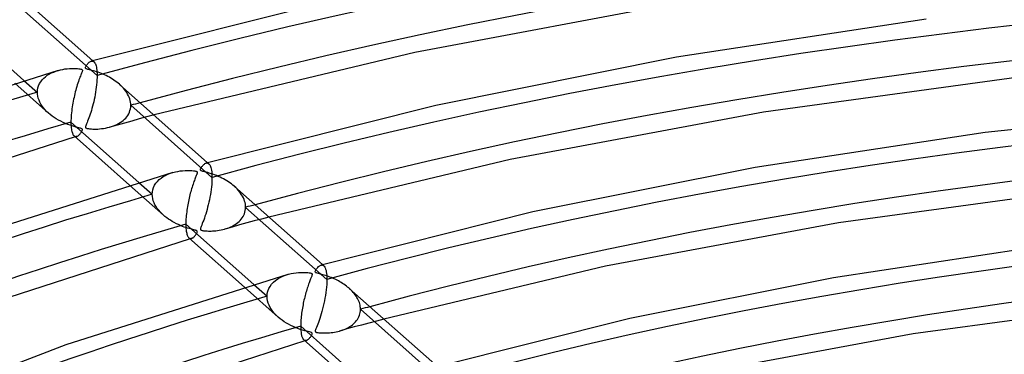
# Model space of a CAD drawing. Header units: millimetres. Extents: x -1077 to 1077, y -1167 to 1197.
# Tile 50 of 81: x -244 to -100, y 967 to 1015. Entities that reach past the tile are written whole.
import ezdxf

# ---------------------------------------------------------------- set-up
doc = ezdxf.new("R2010")
doc.units = ezdxf.units.MM
doc.layers.add('HIDDEN', color=7, linetype='Continuous')
doc.layers.add('THICK', color=7, linetype='Continuous')

msp = doc.modelspace()

# ---------------------------------------------------------------- linework, layer by layer
at = {"layer": 'HIDDEN'}
for p, q in [((-232.44, 1007.22), (-244.28, 1017.72)), ((-233.3, 1009.31), (-233.23, 1009.32)), ((-233.23, 1009.32), (-233.15, 1009.32)), ((-233.15, 1009.32), (-233.09, 1009.32)), ((-233.09, 1009.32), (-233.02, 1009.29)), ((-233.07, 1009.37), (-232.89, 1009.21)), ((-233.02, 1009.29), (-232.96, 1009.26)), ((-232.96, 1009.26), (-232.9, 1009.21)), ((-232.9, 1009.21), (-232.82, 1009.14)), ((-232.82, 1009.14), (-232.75, 1009.03)), ((-232.75, 1009.03), (-232.69, 1008.91)), ((-232.69, 1008.91), (-232.63, 1008.77)), ((-239.7, 1007.24), (-239.41, 1007.42)), ((-239.41, 1007.42), (-239.1, 1007.58)), ((-239.1, 1007.58), (-238.77, 1007.72)), ((-238.77, 1007.72), (-238.44, 1007.85)), ((-238.44, 1007.85), (-238.09, 1007.96)), ((-232.63, 1008.77), (-232.58, 1008.61)), ((-232.58, 1008.61), (-232.54, 1008.43)), ((-232.54, 1008.43), (-232.51, 1008.23)), ((-232.51, 1008.23), (-232.48, 1008.01)), ((-232.48, 1008.01), (-232.46, 1007.76)), ((-232.46, 1007.76), (-232.44, 1007.5)), ((-232.44, 1007.5), (-232.44, 1007.22)), ((-244.45, 1006.1), (-239.53, 1001.73)), ((-243.11, 1006.5), (-241.15, 1004.76)), ((-240.97, 1005.73), (-240.83, 1006.03)), ((-240.83, 1006.03), (-240.66, 1006.31)), ((-240.66, 1006.31), (-240.46, 1006.57)), ((-240.46, 1006.57), (-240.23, 1006.81)), ((-240.23, 1006.81), (-239.98, 1007.03)), ((-239.98, 1007.03), (-239.7, 1007.24)), ((-232.48, 1006.22), (-232.52, 1005.87)), ((-232.46, 1006.57), (-232.48, 1006.22)), ((-232.44, 1006.9), (-232.46, 1006.57)), ((-232.44, 1007.22), (-232.44, 1006.9)), ((-241.15, 1004.76), (-241.13, 1005.1)), ((-241.14, 1004.47), (-241.15, 1004.76)), ((-241.13, 1005.1), (-241.07, 1005.42)), ((-241.07, 1005.42), (-240.97, 1005.73)), ((-232.66, 1004.79), (-232.72, 1004.44)), ((-232.61, 1005.15), (-232.66, 1004.79)), ((-232.56, 1005.51), (-232.61, 1005.15)), ((-232.52, 1005.87), (-232.56, 1005.51)), ((-228.99, 1005.74), (-229.19, 1005.93)), ((-228.8, 1005.55), (-228.99, 1005.74)), ((-228.61, 1005.35), (-228.8, 1005.55)), ((-228.44, 1005.15), (-228.61, 1005.35)), ((-228.28, 1004.94), (-228.44, 1005.15)), ((-228.13, 1004.72), (-228.28, 1004.94)), ((-228, 1004.5), (-228.13, 1004.72)), ((-227.88, 1004.27), (-228, 1004.5)), ((-241.09, 1004.18), (-241.14, 1004.47)), ((-241.02, 1003.89), (-241.09, 1004.18)), ((-240.91, 1003.6), (-241.02, 1003.89)), ((-240.79, 1003.31), (-240.91, 1003.6)), ((-240.64, 1003.04), (-240.79, 1003.31)), ((-233.02, 1003.07), (-233.11, 1002.74)), ((-232.94, 1003.4), (-233.02, 1003.07)), ((-232.87, 1003.74), (-232.94, 1003.4)), ((-232.79, 1004.08), (-232.87, 1003.74)), ((-232.72, 1004.44), (-232.79, 1004.08)), ((-227.78, 1004.04), (-227.88, 1004.27)), ((-227.69, 1003.81), (-227.78, 1004.04)), ((-227.63, 1003.57), (-227.69, 1003.81)), ((-227.58, 1003.34), (-227.63, 1003.57)), ((-227.55, 1003.1), (-227.58, 1003.34)), ((-227.54, 1002.87), (-227.55, 1003.1)), ((-240.46, 1002.77), (-240.64, 1003.04)), ((-240.26, 1002.5), (-240.46, 1002.77)), ((-240.04, 1002.24), (-240.26, 1002.5)), ((-239.8, 1001.98), (-240.04, 1002.24)), ((-239.53, 1001.73), (-239.8, 1001.98)), ((-239.27, 1001.51), (-239.53, 1001.73)), ((-233.37, 1001.84), (-233.46, 1001.56)), ((-233.28, 1002.13), (-233.37, 1001.84)), ((-233.19, 1002.43), (-233.28, 1002.13)), ((-233.11, 1002.74), (-233.19, 1002.43)), ((-227.97, 1001.41), (-227.84, 1001.63)), ((-227.84, 1001.63), (-227.74, 1001.86)), ((-227.74, 1001.86), (-227.65, 1002.1)), ((-227.65, 1002.1), (-227.59, 1002.35)), ((-227.59, 1002.35), (-227.55, 1002.61)), ((-227.55, 1002.61), (-227.54, 1002.87)), ((-215.7, 992.36), (-227.54, 1002.87)), ((-238.99, 1001.3), (-239.27, 1001.51)), ((-238.7, 1001.09), (-238.99, 1001.3)), ((-238.39, 1000.9), (-238.7, 1001.09)), ((-238.08, 1000.71), (-238.39, 1000.9)), ((-237.75, 1000.54), (-238.08, 1000.71)), ((-237.41, 1000.38), (-237.75, 1000.54)), ((-237.06, 1000.22), (-237.41, 1000.38)), ((-236.7, 1000.08), (-237.06, 1000.22)), ((-233.9, 1000.37), (-233.97, 1000.19)), ((-233.82, 1000.58), (-233.9, 1000.37)), ((-233.73, 1000.81), (-233.82, 1000.58)), ((-233.64, 1001.04), (-233.73, 1000.81)), ((-233.55, 1001.3), (-233.64, 1001.04)), ((-233.46, 1001.56), (-233.55, 1001.3)), ((-229.55, 1000.09), (-229.31, 1000.22)), ((-228.45, 1000.29), (-229.52, 1000)), ((-229.31, 1000.22), (-229.08, 1000.35)), ((-229.08, 1000.35), (-228.86, 1000.5)), ((-228.86, 1000.5), (-228.66, 1000.66)), ((-228.66, 1000.66), (-228.46, 1000.83)), ((-228.46, 1000.83), (-228.28, 1001.01)), ((-227.38, 1000.58), (-228.45, 1000.29)), ((-228.28, 1001.01), (-228.12, 1001.21)), ((-228.12, 1001.21), (-227.97, 1001.41)), ((-226.31, 1000.88), (-227.38, 1000.58)), ((-225.23, 1001.17), (-226.31, 1000.88)), ((-224.15, 1001.46), (-225.23, 1001.17)), ((-236.37, 999.96), (-236.7, 1000.08)), ((-236.06, 999.86), (-236.37, 999.96)), ((-235.77, 999.77), (-236.06, 999.86)), ((-235.52, 999.7), (-235.77, 999.77)), ((-235.3, 999.65), (-235.52, 999.7)), ((-235.12, 999.6), (-235.3, 999.65)), ((-234.97, 999.56), (-235.12, 999.6)), ((-234.85, 999.53), (-234.97, 999.56)), ((-234.9, 998.74), (-234.84, 998.82)), ((-234.75, 999.49), (-234.85, 999.53)), ((-234.84, 998.82), (-234.78, 998.9)), ((-234.78, 998.9), (-234.73, 998.98)), ((-234.69, 999.46), (-234.75, 999.49)), ((-234.73, 998.98), (-234.68, 999.05)), ((-234.64, 999.43), (-234.69, 999.46)), ((-234.68, 999.05), (-234.65, 999.12)), ((-234.65, 999.12), (-234.62, 999.19)), ((-234.6, 999.39), (-234.64, 999.43)), ((-234.62, 999.19), (-234.6, 999.25)), ((-234.59, 999.35), (-234.6, 999.39)), ((-234.6, 999.25), (-234.59, 999.3)), ((-234.59, 999.3), (-234.59, 999.35)), ((-234.12, 999.79), (-234.13, 999.72)), ((-234.13, 999.72), (-234.13, 999.66)), ((-234.13, 999.66), (-234.11, 999.61)), ((-234.08, 999.9), (-234.12, 999.79)), ((-234.11, 999.61), (-234.07, 999.57)), ((-234.04, 1000.03), (-234.08, 999.9)), ((-234.07, 999.57), (-234.01, 999.54)), ((-233.97, 1000.19), (-234.04, 1000.03)), ((-234.01, 999.54), (-233.93, 999.51)), ((-233.93, 999.51), (-233.83, 999.49)), ((-233.83, 999.49), (-233.7, 999.47)), ((-233.7, 999.47), (-233.56, 999.45)), ((-233.56, 999.45), (-233.41, 999.44)), ((-233.41, 999.44), (-233.24, 999.43)), ((-233.24, 999.43), (-233.05, 999.42)), ((-233.05, 999.42), (-232.83, 999.41)), ((-232.83, 999.41), (-232.59, 999.42)), ((-232.59, 999.42), (-232.34, 999.42)), ((-232.34, 999.42), (-232.07, 999.44)), ((-232.07, 999.44), (-231.79, 999.47)), ((-231.79, 999.47), (-231.5, 999.51)), ((-231.5, 999.51), (-231.2, 999.56)), ((-231.2, 999.56), (-230.91, 999.62)), ((-230.91, 999.62), (-230.62, 999.69)), ((-230.62, 999.69), (-230.34, 999.77)), ((-229.52, 1000), (-230.59, 999.7)), ((-230.34, 999.77), (-230.06, 999.87)), ((-230.06, 999.87), (-229.8, 999.98)), ((-229.8, 999.98), (-229.55, 1000.09)), ((-235.8, 998.42), (-235.74, 998.38)), ((-235.74, 998.38), (-235.68, 998.35)), ((-235.68, 998.35), (-235.61, 998.33)), ((-235.6, 998.29), (-235.64, 998.28)), ((-235.61, 998.33), (-235.55, 998.32)), ((-235.56, 998.3), (-235.6, 998.29)), ((-235.53, 998.31), (-235.56, 998.3)), ((-235.55, 998.32), (-235.48, 998.33)), ((-235.49, 998.32), (-235.53, 998.31)), ((-235.46, 998.33), (-235.49, 998.32)), ((-235.48, 998.33), (-235.41, 998.34)), ((-235.42, 998.34), (-235.46, 998.33)), ((-235.41, 998.34), (-235.35, 998.36)), ((-235.35, 998.36), (-235.28, 998.4)), ((-235.28, 998.4), (-235.22, 998.44)), ((-235.22, 998.44), (-235.16, 998.48)), ((-235.16, 998.48), (-235.09, 998.54)), ((-235.09, 998.54), (-235.03, 998.6)), ((-235.03, 998.6), (-234.96, 998.67)), ((-234.96, 998.67), (-234.9, 998.74)), ((-216.55, 994.45), (-216.48, 994.47)), ((-216.48, 994.47), (-216.41, 994.47)), ((-216.41, 994.47), (-216.34, 994.46)), ((-216.34, 994.46), (-216.28, 994.44)), ((-216.33, 994.51), (-216.15, 994.36)), ((-221.77, 992.97), (-221.39, 993.09)), ((-216.28, 994.44), (-216.22, 994.41)), ((-216.22, 994.41), (-216.16, 994.36)), ((-216.16, 994.36), (-216.09, 994.29)), ((-216.09, 994.29), (-216.02, 994.2)), ((-216.02, 994.2), (-215.96, 994.09)), ((-215.96, 994.09), (-215.91, 993.96)), ((-215.91, 993.96), (-215.86, 993.8)), ((-215.86, 993.8), (-215.81, 993.62)), ((-215.81, 993.62), (-215.77, 993.42)), ((-215.77, 993.42), (-215.74, 993.19)), ((-215.74, 993.19), (-215.72, 992.94)), ((-226.36, 991.64), (-224.41, 989.91)), ((-223.88, 991.51), (-223.66, 991.78)), ((-223.66, 991.78), (-223.4, 992.04)), ((-223.4, 992.04), (-223.12, 992.27)), ((-223.12, 992.27), (-222.81, 992.48)), ((-222.81, 992.48), (-222.48, 992.66)), ((-222.48, 992.66), (-222.13, 992.83)), ((-222.13, 992.83), (-221.77, 992.97)), ((-215.72, 991.7), (-215.74, 991.35)), ((-215.72, 992.94), (-215.7, 992.66)), ((-215.7, 992.04), (-215.72, 991.7)), ((-215.7, 992.66), (-215.7, 992.36)), ((-215.7, 992.36), (-215.7, 992.04)), ((-227.71, 991.24), (-222.79, 986.88)), ((-224.41, 989.91), (-224.39, 990.25)), ((-224.39, 990.25), (-224.32, 990.58)), ((-224.32, 990.58), (-224.22, 990.91)), ((-224.22, 990.91), (-224.07, 991.22)), ((-224.07, 991.22), (-223.88, 991.51)), ((-215.87, 990.23), (-215.94, 989.86)), ((-215.82, 990.61), (-215.87, 990.23)), ((-215.78, 990.98), (-215.82, 990.61)), ((-215.74, 991.35), (-215.78, 990.98)), ((-212.24, 990.88), (-212.45, 991.07)), ((-212.05, 990.69), (-212.24, 990.88)), ((-211.86, 990.48), (-212.05, 990.69)), ((-211.69, 990.27), (-211.86, 990.48)), ((-211.53, 990.06), (-211.69, 990.27)), ((-224.39, 989.6), (-224.41, 989.91)), ((-224.34, 989.29), (-224.39, 989.6)), ((-224.26, 988.98), (-224.34, 989.29)), ((-224.15, 988.68), (-224.26, 988.98)), ((-216.16, 988.74), (-216.24, 988.38)), ((-216.08, 989.11), (-216.16, 988.74)), ((-216, 989.48), (-216.08, 989.11)), ((-215.94, 989.86), (-216, 989.48)), ((-211.38, 989.84), (-211.53, 990.06)), ((-211.25, 989.62), (-211.38, 989.84)), ((-211.13, 989.39), (-211.25, 989.62)), ((-211.03, 989.16), (-211.13, 989.39)), ((-210.95, 988.93), (-211.03, 989.16)), ((-210.88, 988.7), (-210.95, 988.93)), ((-224.01, 988.39), (-224.15, 988.68)), ((-223.85, 988.11), (-224.01, 988.39)), ((-223.67, 987.84), (-223.85, 988.11)), ((-223.47, 987.59), (-223.67, 987.84)), ((-223.26, 987.34), (-223.47, 987.59)), ((-223.03, 987.1), (-223.26, 987.34)), ((-216.52, 987.35), (-216.62, 987.03)), ((-216.42, 987.68), (-216.52, 987.35)), ((-216.33, 988.03), (-216.42, 987.68)), ((-216.24, 988.38), (-216.33, 988.03)), ((-210.97, 987.07), (-210.9, 987.3)), ((-210.9, 987.3), (-210.84, 987.53)), ((-210.83, 988.47), (-210.88, 988.7)), ((-210.84, 987.53), (-210.81, 987.77)), ((-210.81, 988.24), (-210.83, 988.47)), ((-210.8, 988.01), (-210.81, 988.24)), ((-210.81, 987.77), (-210.8, 988.01)), ((-198.96, 977.51), (-210.8, 988.01)), ((-222.79, 986.88), (-223.03, 987.1)), ((-222.55, 986.68), (-222.79, 986.88)), ((-222.3, 986.48), (-222.55, 986.68)), ((-222.04, 986.3), (-222.3, 986.48)), ((-221.77, 986.12), (-222.04, 986.3)), ((-221.49, 985.95), (-221.77, 986.12)), ((-221.19, 985.78), (-221.49, 985.95)), ((-217.01, 985.9), (-217.11, 985.65)), ((-216.91, 986.16), (-217.01, 985.9)), ((-216.81, 986.43), (-216.91, 986.16)), ((-216.72, 986.72), (-216.81, 986.43)), ((-216.62, 987.03), (-216.72, 986.72)), ((-211.93, 985.79), (-211.75, 985.95)), ((-211.75, 985.95), (-211.59, 986.11)), ((-211.59, 986.11), (-211.44, 986.28)), ((-211.44, 986.28), (-211.3, 986.46)), ((-211.3, 986.46), (-211.17, 986.66)), ((-211.17, 986.66), (-211.06, 986.86)), ((-211.06, 986.86), (-210.97, 987.07)), ((-209.56, 986.02), (-210.64, 985.73)), ((-208.49, 986.31), (-209.56, 986.02)), ((-207.41, 986.6), (-208.49, 986.31)), ((-220.89, 985.63), (-221.19, 985.78)), ((-220.59, 985.49), (-220.89, 985.63)), ((-220.29, 985.36), (-220.59, 985.49)), ((-220.01, 985.24), (-220.29, 985.36)), ((-219.74, 985.14), (-220.01, 985.24)), ((-219.48, 985.06), (-219.74, 985.14)), ((-219.25, 984.98), (-219.48, 985.06)), ((-219.03, 984.92), (-219.25, 984.98)), ((-218.84, 984.87), (-219.03, 984.92)), ((-218.66, 984.82), (-218.84, 984.87)), ((-218.49, 984.78), (-218.66, 984.82)), ((-218.35, 984.74), (-218.49, 984.78)), ((-218.22, 984.7), (-218.35, 984.74)), ((-218.12, 984.67), (-218.22, 984.7)), ((-218.03, 984.64), (-218.12, 984.67)), ((-217.96, 984.62), (-218.03, 984.64)), ((-217.9, 984.58), (-217.96, 984.62)), ((-217.87, 984.55), (-217.9, 984.58)), ((-217.85, 984.51), (-217.87, 984.55)), ((-217.87, 984.35), (-217.85, 984.42)), ((-217.85, 984.47), (-217.85, 984.51)), ((-217.85, 984.42), (-217.85, 984.47)), ((-217.37, 984.96), (-217.39, 984.87)), ((-217.39, 984.87), (-217.39, 984.82)), ((-217.39, 984.82), (-217.38, 984.78)), ((-217.38, 984.78), (-217.36, 984.75)), ((-217.33, 985.08), (-217.37, 984.96)), ((-217.36, 984.75), (-217.33, 984.72)), ((-217.27, 985.24), (-217.33, 985.08)), ((-217.33, 984.72), (-217.28, 984.69)), ((-217.28, 984.69), (-217.22, 984.67)), ((-217.19, 985.43), (-217.27, 985.24)), ((-217.22, 984.67), (-217.15, 984.65)), ((-217.11, 985.65), (-217.19, 985.43)), ((-217.15, 984.65), (-217.05, 984.63)), ((-217.05, 984.63), (-216.95, 984.61)), ((-216.95, 984.61), (-216.83, 984.6)), ((-216.83, 984.6), (-216.7, 984.59)), ((-216.7, 984.59), (-216.56, 984.58)), ((-216.56, 984.58), (-216.41, 984.57)), ((-216.41, 984.57), (-216.23, 984.56)), ((-216.23, 984.56), (-216.04, 984.56)), ((-216.04, 984.56), (-215.83, 984.56)), ((-215.83, 984.56), (-215.62, 984.57)), ((-215.62, 984.57), (-215.38, 984.58)), ((-215.38, 984.58), (-215.14, 984.61)), ((-215.14, 984.61), (-214.89, 984.63)), ((-214.89, 984.63), (-214.63, 984.67)), ((-214.63, 984.67), (-214.38, 984.72)), ((-214.38, 984.72), (-214.13, 984.77)), ((-214.13, 984.77), (-213.88, 984.84)), ((-213.88, 984.84), (-213.63, 984.91)), ((-212.78, 985.14), (-213.85, 984.84)), ((-213.63, 984.91), (-213.39, 984.99)), ((-213.39, 984.99), (-213.15, 985.08)), ((-213.15, 985.08), (-212.93, 985.18)), ((-212.93, 985.18), (-212.71, 985.29)), ((-211.71, 985.44), (-212.78, 985.14)), ((-212.71, 985.29), (-212.5, 985.4)), ((-212.5, 985.4), (-212.3, 985.52)), ((-212.3, 985.52), (-212.11, 985.65)), ((-212.11, 985.65), (-211.93, 985.79)), ((-210.64, 985.73), (-211.71, 985.44)), ((-219.06, 983.57), (-219, 983.52)), ((-219, 983.52), (-218.94, 983.49)), ((-218.94, 983.49), (-218.87, 983.47)), ((-218.86, 983.43), (-218.9, 983.42)), ((-218.87, 983.47), (-218.81, 983.47)), ((-218.82, 983.44), (-218.86, 983.43)), ((-218.79, 983.45), (-218.82, 983.44)), ((-218.81, 983.47), (-218.74, 983.47)), ((-218.75, 983.46), (-218.79, 983.45)), ((-218.72, 983.47), (-218.75, 983.46)), ((-218.74, 983.47), (-218.67, 983.49)), ((-218.68, 983.48), (-218.72, 983.47)), ((-218.67, 983.49), (-218.6, 983.51)), ((-218.6, 983.51), (-218.53, 983.55)), ((-218.53, 983.55), (-218.46, 983.59)), ((-218.46, 983.59), (-218.39, 983.65)), ((-218.39, 983.65), (-218.32, 983.71)), ((-218.32, 983.71), (-218.25, 983.78)), ((-218.25, 983.78), (-218.18, 983.86)), ((-218.18, 983.86), (-218.11, 983.95)), ((-218.11, 983.95), (-218.05, 984.03)), ((-218.05, 984.03), (-217.99, 984.12)), ((-217.99, 984.12), (-217.94, 984.2)), ((-217.94, 984.2), (-217.9, 984.28)), ((-217.9, 984.28), (-217.87, 984.35)), ((-199.82, 979.6), (-199.74, 979.61)), ((-199.74, 979.61), (-199.67, 979.62)), ((-199.67, 979.62), (-199.61, 979.61)), ((-199.61, 979.61), (-199.54, 979.59)), ((-199.59, 979.66), (-199.41, 979.5)), ((-199.54, 979.59), (-199.48, 979.55)), ((-199.48, 979.55), (-199.42, 979.51)), ((-199.42, 979.51), (-199.34, 979.42)), ((-199.34, 979.42), (-199.26, 979.31)), ((-199.26, 979.31), (-199.2, 979.18)), ((-199.2, 979.18), (-199.14, 979.02)), ((-199.14, 979.02), (-199.08, 978.83)), ((-199.08, 978.83), (-199.04, 978.62)), ((-206.75, 977.1), (-206.44, 977.36)), ((-206.44, 977.36), (-206.11, 977.6)), ((-206.11, 977.6), (-205.75, 977.8)), ((-205.75, 977.8), (-205.37, 977.98)), ((-205.37, 977.98), (-204.97, 978.14)), ((-204.97, 978.14), (-204.55, 978.26)), ((-199.04, 978.62), (-199, 978.38)), ((-199, 978.38), (-198.98, 978.11)), ((-198.98, 978.11), (-198.96, 977.82)), ((-198.96, 977.82), (-198.96, 977.51)), ((-198.96, 977.51), (-198.96, 977.15)), ((-210.96, 976.38), (-206.05, 972.03)), ((-209.62, 976.78), (-207.67, 975.05)), ((-207.64, 975.44), (-207.56, 975.81)), ((-207.56, 975.81), (-207.43, 976.17)), ((-207.43, 976.17), (-207.24, 976.5)), ((-207.24, 976.5), (-207.01, 976.82)), ((-207.01, 976.82), (-206.75, 977.1)), ((-199.05, 975.99), (-199.1, 975.59)), ((-199.01, 976.39), (-199.05, 975.99)), ((-198.98, 976.78), (-199.01, 976.39)), ((-198.96, 977.15), (-198.98, 976.78)), ((-195.58, 976.1), (-195.75, 976.26)), ((-195.41, 975.94), (-195.58, 976.1)), ((-195.25, 975.78), (-195.41, 975.94)), ((-207.67, 975.05), (-207.64, 975.44)), ((-207.65, 974.73), (-207.67, 975.05)), ((-207.59, 974.4), (-207.65, 974.73)), ((-207.5, 974.07), (-207.59, 974.4)), ((-199.31, 974.37), (-199.4, 973.98)), ((-199.23, 974.77), (-199.31, 974.37)), ((-199.17, 975.18), (-199.23, 974.77)), ((-199.1, 975.59), (-199.17, 975.18)), ((-195.1, 975.61), (-195.25, 975.78)), ((-194.96, 975.44), (-195.1, 975.61)), ((-194.82, 975.26), (-194.96, 975.44)), ((-194.7, 975.08), (-194.82, 975.26)), ((-194.58, 974.89), (-194.7, 975.08)), ((-194.47, 974.71), (-194.58, 974.89)), ((-194.38, 974.52), (-194.47, 974.71)), ((-194.29, 974.32), (-194.38, 974.52)), ((-207.37, 973.75), (-207.5, 974.07)), ((-207.22, 973.44), (-207.37, 973.75)), ((-207.03, 973.14), (-207.22, 973.44)), ((-206.83, 972.85), (-207.03, 973.14)), ((-199.58, 973.22), (-199.68, 972.85)), ((-199.48, 973.59), (-199.58, 973.22)), ((-199.4, 973.98), (-199.48, 973.59)), ((-194.22, 974.13), (-194.29, 974.32)), ((-194.16, 973.93), (-194.22, 974.13)), ((-194.12, 973.74), (-194.16, 973.93)), ((-194.08, 973.54), (-194.12, 973.74)), ((-194.1, 972.7), (-194.07, 972.93)), ((-194.06, 973.35), (-194.08, 973.54)), ((-194.07, 972.93), (-194.06, 973.16)), ((-194.06, 973.16), (-194.06, 973.35)), ((-182.22, 962.65), (-194.06, 973.16)), ((-206.59, 972.56), (-206.83, 972.85)), ((-206.33, 972.29), (-206.59, 972.56)), ((-206.05, 972.02), (-206.33, 972.29)), ((-205.77, 971.79), (-206.05, 972.02)), ((-205.48, 971.57), (-205.77, 971.79)), ((-205.17, 971.35), (-205.48, 971.57)), ((-200.09, 971.54), (-200.19, 971.25)), ((-199.99, 971.84), (-200.09, 971.54)), ((-199.88, 972.16), (-199.99, 971.84)), ((-199.78, 972.5), (-199.88, 972.16)), ((-199.68, 972.85), (-199.78, 972.5)), ((-194.76, 971.34), (-194.63, 971.51)), ((-194.63, 971.51), (-194.5, 971.69)), ((-194.5, 971.69), (-194.39, 971.88)), ((-194.39, 971.88), (-194.29, 972.07)), ((-194.29, 972.07), (-194.21, 972.28)), ((-194.21, 972.28), (-194.14, 972.49)), ((-194.14, 972.49), (-194.1, 972.7)), ((-190.66, 971.74), (-191.74, 971.45)), ((-204.86, 971.16), (-205.17, 971.35)), ((-204.53, 970.97), (-204.86, 971.16)), ((-204.2, 970.8), (-204.53, 970.97)), ((-203.86, 970.64), (-204.2, 970.8)), ((-203.52, 970.49), (-203.86, 970.64)), ((-203.18, 970.36), (-203.52, 970.49)), ((-202.83, 970.23), (-203.18, 970.36)), ((-202.49, 970.13), (-202.83, 970.23)), ((-202.19, 970.04), (-202.49, 970.13)), ((-200.64, 970.06), (-200.65, 969.99)), ((-200.61, 970.17), (-200.64, 970.06)), ((-200.56, 970.32), (-200.61, 970.17)), ((-200.48, 970.51), (-200.56, 970.32)), ((-200.39, 970.74), (-200.48, 970.51)), ((-200.29, 970.98), (-200.39, 970.74)), ((-200.19, 971.25), (-200.29, 970.98)), ((-196.04, 970.29), (-197.11, 969.99)), ((-196.89, 970.06), (-196.66, 970.13)), ((-196.66, 970.13), (-196.43, 970.22)), ((-196.43, 970.22), (-196.21, 970.31)), ((-196.21, 970.31), (-196, 970.41)), ((-194.97, 970.58), (-196.04, 970.29)), ((-196, 970.41), (-195.8, 970.52)), ((-195.8, 970.52), (-195.61, 970.64)), ((-195.61, 970.64), (-195.42, 970.76)), ((-195.42, 970.76), (-195.24, 970.89)), ((-195.24, 970.89), (-195.07, 971.03)), ((-195.07, 971.03), (-194.91, 971.18)), ((-193.9, 970.87), (-194.97, 970.58)), ((-194.91, 971.18), (-194.76, 971.34)), ((-192.82, 971.16), (-193.9, 970.87)), ((-191.74, 971.45), (-192.82, 971.16)), ((-202.31, 968.7), (-202.25, 968.66)), ((-202.25, 968.66), (-202.19, 968.64)), ((-201.91, 969.96), (-202.19, 970.04)), ((-202.19, 968.64), (-202.13, 968.62)), ((-202, 968.62), (-201.94, 968.63)), ((-201.94, 968.63), (-201.98, 968.62)), ((-201.94, 968.63), (-201.88, 968.65)), ((-201.68, 969.9), (-201.91, 969.96)), ((-201.88, 968.65), (-201.83, 968.68)), ((-201.83, 968.68), (-201.77, 968.71)), ((-201.77, 968.71), (-201.71, 968.75)), ((-201.71, 968.75), (-201.65, 968.79)), ((-201.5, 969.86), (-201.68, 969.9)), ((-201.65, 968.79), (-201.59, 968.85)), ((-201.59, 968.85), (-201.53, 968.9)), ((-201.53, 968.9), (-201.47, 968.97)), ((-201.34, 969.81), (-201.5, 969.86)), ((-201.47, 968.97), (-201.42, 969.04)), ((-201.42, 969.04), (-201.36, 969.11)), ((-201.36, 969.11), (-201.31, 969.18)), ((-201.22, 969.76), (-201.34, 969.81)), ((-201.31, 969.18), (-201.26, 969.25)), ((-201.26, 969.25), (-201.22, 969.31)), ((-201.15, 969.72), (-201.22, 969.76)), ((-201.22, 969.31), (-201.19, 969.38)), ((-201.19, 969.38), (-201.15, 969.45)), ((-201.11, 969.67), (-201.15, 969.72)), ((-201.15, 969.45), (-201.12, 969.53)), ((-201.12, 969.53), (-201.11, 969.6)), ((-201.11, 969.6), (-201.11, 969.67)), ((-200.65, 969.99), (-200.65, 969.95)), ((-200.65, 969.95), (-200.63, 969.91)), ((-200.63, 969.91), (-200.6, 969.88)), ((-200.6, 969.88), (-200.57, 969.85)), ((-200.57, 969.85), (-200.51, 969.83)), ((-200.51, 969.83), (-200.45, 969.8)), ((-200.45, 969.8), (-200.36, 969.78)), ((-200.36, 969.78), (-200.26, 969.77)), ((-200.26, 969.77), (-200.15, 969.75)), ((-200.15, 969.75), (-200.03, 969.74)), ((-200.03, 969.74), (-199.9, 969.73)), ((-199.9, 969.73), (-199.76, 969.72)), ((-199.76, 969.72), (-199.6, 969.71)), ((-199.6, 969.71), (-199.42, 969.71)), ((-199.42, 969.71), (-199.23, 969.71)), ((-199.23, 969.71), (-199.02, 969.71)), ((-199.02, 969.71), (-198.81, 969.72)), ((-198.81, 969.72), (-198.58, 969.73)), ((-198.58, 969.73), (-198.34, 969.76)), ((-198.34, 969.76), (-198.1, 969.79)), ((-198.1, 969.79), (-197.85, 969.83)), ((-197.85, 969.83), (-197.6, 969.87)), ((-197.6, 969.87), (-197.36, 969.93)), ((-197.36, 969.93), (-197.13, 969.99)), ((-197.13, 969.99), (-196.89, 970.06)), ((-202.12, 968.58), (-202.16, 968.57)), ((-202.13, 968.62), (-202.07, 968.61)), ((-202.08, 968.59), (-202.12, 968.58)), ((-202.05, 968.6), (-202.08, 968.59)), ((-202.07, 968.61), (-202, 968.62)), ((-202.01, 968.61), (-202.05, 968.6)), ((-201.98, 968.62), (-202.01, 968.61))]:
    msp.add_line(p, q, dxfattribs=at)
for centre, major_axis, start_param, end_param in [((0, 795.88), (-732, 0), -3.141592, -0.523599), ((0, 795.88), (-682, 0), -3.141592, -0.523599), ((0, 795.87), (482.39, 0), 1.057563, 2.073558), ((0, 795.87), (448.29, 0), 1.058351, 2.072769), ((0, 795.87), (414.19, 0), 1.05927, 2.071851), ((0, 795.87), (482.39, 0), 2.094288, 2.617994), ((0, 795.87), (-472.41, 0), -1.071563, -1.068254), ((0, 795.87), (380.09, 0), 1.060353, 2.070768), ((0, 795.87), (448.29, 0), 2.095077, 2.617994), ((0, 795.87), (-438.31, 0), -1.072644, -1.069077), ((0, 795.87), (345.99, 0), 1.061649, 2.069471), ((0, 795.87), (414.19, 0), 2.095995, 2.617994), ((0, 795.87), (-404.21, 0), -1.073907, -1.07004)]:
    msp.add_ellipse(centre, major_axis=major_axis, ratio=0.5, start_param=start_param, end_param=end_param, dxfattribs=at)
at = {"layer": 'THICK'}
for p, q in [((-245.91, 1020.76), (-233.07, 1009.37)), ((-197.23, 1018.36), (-233.29, 1009.31)), ((-146.24, 1018.04), (-186.16, 1010.57)), ((-252.99, 1015.27), (-243.11, 1006.5)), ((-111.6, 1015.41), (-147.99, 1009.87)), ((-186.16, 1010.57), (-224.15, 1001.46)), ((-233.93, 1008.77), (-233.85, 1008.87)), ((-233.85, 1008.87), (-233.77, 1008.97)), ((-233.77, 1008.97), (-233.68, 1009.06)), ((-233.68, 1009.06), (-233.58, 1009.15)), ((-233.58, 1009.15), (-233.48, 1009.22)), ((-233.48, 1009.22), (-233.39, 1009.27)), ((-233.39, 1009.27), (-233.3, 1009.31)), ((-147.99, 1009.87), (-183.08, 1002.85)), ((-238.13, 1007.94), (-276.2, 995.85)), ((-238.09, 1007.96), (-237.77, 1008.04)), ((-237.77, 1008.04), (-237.45, 1008.1)), ((-237.45, 1008.1), (-237.13, 1008.16)), ((-237.13, 1008.16), (-236.8, 1008.2)), ((-236.8, 1008.2), (-236.48, 1008.22)), ((-236.48, 1008.22), (-236.17, 1008.24)), ((-236.17, 1008.24), (-235.86, 1008.24)), ((-235.86, 1008.24), (-235.57, 1008.23)), ((-235.57, 1008.23), (-235.32, 1008.22)), ((-235.32, 1008.22), (-235.11, 1008.2)), ((-235.11, 1008.2), (-234.94, 1008.18)), ((-234.94, 1008.18), (-234.82, 1008.15)), ((-234.82, 1008.15), (-234.72, 1008.12)), ((-234.76, 1007.43), (-234.81, 1007.29)), ((-234.71, 1007.55), (-234.76, 1007.43)), ((-234.72, 1008.12), (-234.66, 1008.09)), ((-234.67, 1007.65), (-234.71, 1007.55)), ((-234.64, 1007.74), (-234.67, 1007.65)), ((-234.66, 1008.09), (-234.62, 1008.06)), ((-234.61, 1007.82), (-234.64, 1007.74)), ((-234.62, 1008.06), (-234.59, 1008.01)), ((-234.59, 1007.9), (-234.61, 1007.82)), ((-234.59, 1008.01), (-234.58, 1007.96)), ((-234.58, 1007.96), (-234.59, 1007.9)), ((-234.13, 1008.37), (-234.11, 1008.43)), ((-234.13, 1008.31), (-234.13, 1008.37)), ((-234.12, 1008.27), (-234.13, 1008.31)), ((-234.09, 1008.23), (-234.12, 1008.27)), ((-234.11, 1008.43), (-234.08, 1008.5)), ((-234.05, 1008.2), (-234.09, 1008.23)), ((-234.08, 1008.5), (-234.04, 1008.58)), ((-233.98, 1008.17), (-234.05, 1008.2)), ((-234.04, 1008.58), (-233.99, 1008.67)), ((-233.99, 1008.67), (-233.93, 1008.77)), ((-233.89, 1008.14), (-233.98, 1008.17)), ((-233.79, 1008.1), (-233.89, 1008.14)), ((-233.67, 1008.07), (-233.79, 1008.1)), ((-233.53, 1008.04), (-233.67, 1008.07)), ((-233.37, 1008), (-233.53, 1008.04)), ((-233.19, 1007.95), (-233.37, 1008)), ((-232.99, 1007.89), (-233.19, 1007.95)), ((-232.78, 1007.83), (-232.99, 1007.89)), ((-232.55, 1007.76), (-232.78, 1007.83)), ((-232.31, 1007.68), (-232.55, 1007.76)), ((-232.06, 1007.59), (-232.31, 1007.68)), ((-231.82, 1007.5), (-232.06, 1007.59)), ((-231.59, 1007.4), (-231.82, 1007.5)), ((-231.35, 1007.3), (-231.59, 1007.4)), ((-235.25, 1006.09), (-235.33, 1005.84)), ((-235.17, 1006.33), (-235.25, 1006.09)), ((-235.09, 1006.56), (-235.17, 1006.33)), ((-235.01, 1006.77), (-235.09, 1006.56)), ((-234.94, 1006.96), (-235.01, 1006.77)), ((-234.87, 1007.13), (-234.94, 1006.96)), ((-234.81, 1007.29), (-234.87, 1007.13)), ((-231.12, 1007.19), (-231.35, 1007.3)), ((-230.88, 1007.07), (-231.12, 1007.19)), ((-230.66, 1006.95), (-230.88, 1007.07)), ((-230.43, 1006.82), (-230.66, 1006.95)), ((-230.21, 1006.69), (-230.43, 1006.82)), ((-230, 1006.55), (-230.21, 1006.69)), ((-229.79, 1006.4), (-230, 1006.55)), ((-229.58, 1006.25), (-229.79, 1006.4)), ((-229.38, 1006.09), (-229.58, 1006.25)), ((-229.19, 1005.93), (-229.38, 1006.09)), ((-97.05, 1007.12), (-135.32, 1001.88)), ((-235.68, 1004.56), (-235.75, 1004.29)), ((-235.62, 1004.82), (-235.68, 1004.56)), ((-235.55, 1005.08), (-235.62, 1004.82)), ((-235.48, 1005.34), (-235.55, 1005.08)), ((-235.4, 1005.59), (-235.48, 1005.34)), ((-235.33, 1005.84), (-235.4, 1005.59)), ((-229.17, 1005.91), (-216.33, 994.51)), ((-235.97, 1003.2), (-236.02, 1002.92)), ((-235.92, 1003.48), (-235.97, 1003.2)), ((-235.87, 1003.75), (-235.92, 1003.48)), ((-235.81, 1004.02), (-235.87, 1003.75)), ((-235.75, 1004.29), (-235.81, 1004.02)), ((-236.18, 1001.77), (-236.2, 1001.49)), ((-236.14, 1002.06), (-236.18, 1001.77)), ((-236.11, 1002.35), (-236.14, 1002.06)), ((-236.07, 1002.63), (-236.11, 1002.35)), ((-236.02, 1002.92), (-236.07, 1002.63)), ((-183.08, 1002.85), (-216.55, 994.45)), ((-135.32, 1001.88), (-172.25, 995)), ((-68.56, 1002.58), (-103.01, 998.91)), ((-236.24, 1000.94), (-236.25, 1000.67)), ((-236.25, 1000.67), (-236.25, 1000.41)), ((-236.25, 1000.41), (-236.25, 1000.19)), ((-236.25, 1000.41), (-226.36, 991.64)), ((-236.22, 1001.21), (-236.24, 1000.94)), ((-236.2, 1001.49), (-236.22, 1001.21)), ((-236.25, 1000.19), (-236.24, 999.97)), ((-236.24, 999.97), (-236.23, 999.77)), ((-236.23, 999.77), (-236.21, 999.58)), ((-236.21, 999.58), (-236.19, 999.4)), ((-236.19, 999.4), (-236.16, 999.23)), ((-236.16, 999.23), (-236.12, 999.08)), ((-236.12, 999.08), (-236.09, 998.95)), ((-236.09, 998.95), (-236.05, 998.83)), ((-236.05, 998.83), (-236, 998.72)), ((-103.01, 998.91), (-136.56, 993.81)), ((-235.64, 998.28), (-278.1, 984.58)), ((-236, 998.72), (-235.96, 998.62)), ((-235.96, 998.62), (-235.91, 998.54)), ((-235.91, 998.54), (-235.85, 998.48)), ((-235.85, 998.48), (-235.8, 998.42)), ((-235.81, 998.43), (-227.71, 991.24)), ((-216.64, 994.42), (-216.55, 994.45)), ((-172.25, 995), (-207.41, 986.6)), ((-221.39, 993.09), (-256.59, 981.91)), ((-221.39, 993.09), (-221.04, 993.18)), ((-221.04, 993.18), (-220.69, 993.25)), ((-220.69, 993.25), (-220.33, 993.31)), ((-220.33, 993.31), (-219.98, 993.35)), ((-219.98, 993.35), (-219.62, 993.37)), ((-219.62, 993.37), (-219.28, 993.39)), ((-219.28, 993.39), (-218.94, 993.38)), ((-218.94, 993.38), (-218.65, 993.37)), ((-218.65, 993.37), (-218.4, 993.35)), ((-218.4, 993.35), (-218.21, 993.32)), ((-218.21, 993.32), (-218.08, 993.3)), ((-218.08, 993.3), (-218.01, 993.28)), ((-218.01, 993.28), (-217.95, 993.25)), ((-217.95, 993.25), (-217.91, 993.23)), ((-217.91, 993.23), (-217.88, 993.2)), ((-217.88, 993.2), (-217.86, 993.17)), ((-217.86, 993.02), (-217.87, 992.95)), ((-217.86, 993.17), (-217.85, 993.13)), ((-217.85, 993.08), (-217.86, 993.02)), ((-217.85, 993.13), (-217.85, 993.08)), ((-217.39, 993.49), (-217.38, 993.54)), ((-217.39, 993.44), (-217.39, 993.49)), ((-217.37, 993.4), (-217.39, 993.44)), ((-217.38, 993.54), (-217.36, 993.6)), ((-217.34, 993.37), (-217.37, 993.4)), ((-217.36, 993.6), (-217.34, 993.66)), ((-217.34, 993.66), (-217.3, 993.73)), ((-217.29, 993.34), (-217.34, 993.37)), ((-217.3, 993.73), (-217.26, 993.8)), ((-217.23, 993.31), (-217.29, 993.34)), ((-217.26, 993.8), (-217.21, 993.87)), ((-217.15, 993.28), (-217.23, 993.31)), ((-217.21, 993.87), (-217.16, 993.95)), ((-217.16, 993.95), (-217.1, 994.03)), ((-217.03, 993.25), (-217.15, 993.28)), ((-217.1, 994.03), (-217.03, 994.11)), ((-217.03, 994.11), (-216.96, 994.18)), ((-216.9, 993.21), (-217.03, 993.25)), ((-216.96, 994.18), (-216.88, 994.26)), ((-216.73, 993.17), (-216.9, 993.21)), ((-216.88, 994.26), (-216.8, 994.32)), ((-216.8, 994.32), (-216.72, 994.38)), ((-216.54, 993.12), (-216.73, 993.17)), ((-216.72, 994.38), (-216.64, 994.42)), ((-216.32, 993.06), (-216.54, 993.12)), ((-216.09, 992.99), (-216.32, 993.06)), ((-136.56, 993.81), (-168.93, 987.34)), ((-218.33, 991.76), (-218.39, 991.57)), ((-218.26, 991.94), (-218.33, 991.76)), ((-218.2, 992.1), (-218.26, 991.94)), ((-218.14, 992.25), (-218.2, 992.1)), ((-218.09, 992.39), (-218.14, 992.25)), ((-218.04, 992.52), (-218.09, 992.39)), ((-217.99, 992.63), (-218.04, 992.52)), ((-217.96, 992.72), (-217.99, 992.63)), ((-217.92, 992.81), (-217.96, 992.72)), ((-217.9, 992.88), (-217.92, 992.81)), ((-217.87, 992.95), (-217.9, 992.88)), ((-215.84, 992.91), (-216.09, 992.99)), ((-215.58, 992.83), (-215.84, 992.91)), ((-215.31, 992.73), (-215.58, 992.83)), ((-215.05, 992.63), (-215.31, 992.73)), ((-214.79, 992.52), (-215.05, 992.63)), ((-214.53, 992.41), (-214.79, 992.52)), ((-214.28, 992.28), (-214.53, 992.41)), ((-214.03, 992.16), (-214.28, 992.28)), ((-213.79, 992.02), (-214.03, 992.16)), ((-213.55, 991.88), (-213.79, 992.02)), ((-213.31, 991.73), (-213.55, 991.88)), ((-213.09, 991.57), (-213.31, 991.73)), ((-218.8, 990.27), (-218.86, 990.05)), ((-218.73, 990.5), (-218.8, 990.27)), ((-218.67, 990.72), (-218.73, 990.5)), ((-218.6, 990.94), (-218.67, 990.72)), ((-218.53, 991.16), (-218.6, 990.94)), ((-218.46, 991.37), (-218.53, 991.16)), ((-218.39, 991.57), (-218.46, 991.37)), ((-212.87, 991.41), (-213.09, 991.57)), ((-212.65, 991.25), (-212.87, 991.41)), ((-212.45, 991.07), (-212.65, 991.25)), ((-212.43, 991.05), (-199.59, 979.66)), ((-89.24, 990.52), (-124.4, 985.73)), ((-219.13, 988.86), (-219.18, 988.62)), ((-219.08, 989.11), (-219.13, 988.86)), ((-219.03, 989.34), (-219.08, 989.11)), ((-218.97, 989.58), (-219.03, 989.34)), ((-218.92, 989.81), (-218.97, 989.58)), ((-218.86, 990.05), (-218.92, 989.81)), ((-219.39, 987.34), (-219.42, 987.08)), ((-219.35, 987.6), (-219.39, 987.34)), ((-219.31, 987.86), (-219.35, 987.6)), ((-219.27, 988.12), (-219.31, 987.86)), ((-219.23, 988.37), (-219.27, 988.12)), ((-219.18, 988.62), (-219.23, 988.37)), ((-168.93, 987.34), (-199.81, 979.6)), ((-219.5, 986.05), (-219.51, 985.8)), ((-219.49, 986.3), (-219.5, 986.05)), ((-219.47, 986.56), (-219.49, 986.3)), ((-219.44, 986.82), (-219.47, 986.56)), ((-219.42, 987.08), (-219.44, 986.82)), ((-219.51, 985.8), (-219.51, 985.56)), ((-219.51, 985.56), (-219.51, 985.34)), ((-219.51, 985.56), (-209.62, 976.78)), ((-219.51, 985.34), (-219.5, 985.13)), ((-219.5, 985.13), (-219.49, 984.93)), ((-219.49, 984.93), (-219.47, 984.74)), ((-219.47, 984.74), (-219.45, 984.56)), ((-219.45, 984.56), (-219.42, 984.39)), ((-124.4, 985.73), (-158.34, 979.43)), ((-218.9, 983.42), (-258.13, 970.76)), ((-219.42, 984.39), (-219.39, 984.24)), ((-219.39, 984.24), (-219.35, 984.11)), ((-219.35, 984.11), (-219.31, 983.98)), ((-219.31, 983.98), (-219.27, 983.87)), ((-219.27, 983.87), (-219.22, 983.78)), ((-219.22, 983.78), (-219.17, 983.69)), ((-219.17, 983.69), (-219.12, 983.62)), ((-219.12, 983.62), (-219.06, 983.57)), ((-219.06, 983.57), (-210.96, 976.38)), ((-94.42, 982.41), (-125.14, 977.74)), ((-200.65, 978.67), (-200.62, 978.75)), ((-200.65, 978.6), (-200.65, 978.67)), ((-200.62, 978.75), (-200.58, 978.84)), ((-200.58, 978.84), (-200.52, 978.94)), ((-200.52, 978.94), (-200.45, 979.05)), ((-200.45, 979.05), (-200.37, 979.16)), ((-200.37, 979.16), (-200.28, 979.27)), ((-200.28, 979.27), (-200.18, 979.37)), ((-200.18, 979.37), (-200.09, 979.45)), ((-200.09, 979.45), (-200, 979.51)), ((-200, 979.51), (-199.91, 979.56)), ((-199.91, 979.56), (-199.82, 979.6)), ((-158.34, 979.43), (-190.66, 971.74)), ((-204.65, 978.23), (-236.98, 967.96)), ((-204.55, 978.26), (-204.18, 978.35)), ((-204.18, 978.35), (-203.81, 978.42)), ((-203.81, 978.42), (-203.44, 978.47)), ((-203.44, 978.47), (-203.07, 978.51)), ((-203.07, 978.51), (-202.71, 978.53)), ((-202.71, 978.53), (-202.35, 978.53)), ((-202.35, 978.53), (-202.03, 978.52)), ((-202.03, 978.52), (-201.75, 978.5)), ((-201.75, 978.5), (-201.53, 978.48)), ((-201.53, 978.48), (-201.38, 978.45)), ((-201.43, 977.32), (-201.49, 977.17)), ((-201.38, 977.46), (-201.43, 977.32)), ((-201.38, 978.45), (-201.29, 978.43)), ((-201.33, 977.59), (-201.38, 977.46)), ((-201.28, 977.7), (-201.33, 977.59)), ((-201.29, 978.43), (-201.22, 978.41)), ((-201.24, 977.81), (-201.28, 977.7)), ((-201.2, 977.9), (-201.24, 977.81)), ((-201.22, 978.41), (-201.18, 978.38)), ((-201.17, 977.98), (-201.2, 977.9)), ((-201.18, 978.38), (-201.14, 978.35)), ((-201.15, 978.05), (-201.17, 977.98)), ((-201.13, 978.12), (-201.15, 978.05)), ((-201.14, 978.35), (-201.12, 978.32)), ((-201.11, 978.18), (-201.13, 978.12)), ((-201.12, 978.32), (-201.11, 978.28)), ((-201.11, 978.28), (-201.11, 978.23)), ((-201.11, 978.23), (-201.11, 978.18)), ((-200.62, 978.54), (-200.65, 978.6)), ((-200.57, 978.49), (-200.62, 978.54)), ((-200.48, 978.45), (-200.57, 978.49)), ((-200.35, 978.41), (-200.48, 978.45)), ((-200.19, 978.36), (-200.35, 978.41)), ((-200.02, 978.32), (-200.19, 978.36)), ((-199.87, 978.28), (-200.02, 978.32)), ((-199.71, 978.24), (-199.87, 978.28)), ((-199.54, 978.19), (-199.71, 978.24)), ((-199.36, 978.14), (-199.54, 978.19)), ((-199.16, 978.08), (-199.36, 978.14)), ((-198.95, 978.01), (-199.16, 978.08)), ((-198.73, 977.94), (-198.95, 978.01)), ((-198.51, 977.86), (-198.73, 977.94)), ((-198.3, 977.77), (-198.51, 977.86)), ((-198.09, 977.68), (-198.3, 977.77)), ((-197.87, 977.59), (-198.09, 977.68)), ((-197.66, 977.49), (-197.87, 977.59)), ((-197.46, 977.39), (-197.66, 977.49)), ((-197.25, 977.28), (-197.46, 977.39)), ((-197.05, 977.17), (-197.25, 977.28)), ((-125.14, 977.74), (-154.78, 971.82)), ((-201.94, 975.81), (-202.01, 975.6)), ((-201.88, 976.02), (-201.94, 975.81)), ((-201.82, 976.23), (-201.88, 976.02)), ((-201.75, 976.43), (-201.82, 976.23)), ((-201.68, 976.63), (-201.75, 976.43)), ((-201.62, 976.82), (-201.68, 976.63)), ((-201.55, 977), (-201.62, 976.82)), ((-201.49, 977.17), (-201.55, 977)), ((-196.85, 977.05), (-197.05, 977.17)), ((-196.66, 976.93), (-196.85, 977.05)), ((-196.47, 976.81), (-196.66, 976.93)), ((-196.28, 976.67), (-196.47, 976.81)), ((-196.1, 976.54), (-196.28, 976.67)), ((-195.93, 976.4), (-196.1, 976.54)), ((-195.75, 976.26), (-195.93, 976.4)), ((-195.69, 976.2), (-182.85, 964.81)), ((-202.29, 974.49), (-202.34, 974.27)), ((-202.23, 974.72), (-202.29, 974.49)), ((-202.18, 974.94), (-202.23, 974.72)), ((-202.12, 975.16), (-202.18, 974.94)), ((-202.07, 975.38), (-202.12, 975.16)), ((-202.01, 975.6), (-202.07, 975.38)), ((-202.56, 973.09), (-202.6, 972.85)), ((-202.52, 973.33), (-202.56, 973.09)), ((-202.48, 973.57), (-202.52, 973.33)), ((-202.43, 973.81), (-202.48, 973.57)), ((-202.39, 974.04), (-202.43, 973.81)), ((-202.34, 974.27), (-202.39, 974.04)), ((-81.43, 973.92), (-113.49, 969.58)), ((-202.73, 971.63), (-202.75, 971.39)), ((-202.71, 971.87), (-202.73, 971.63)), ((-202.69, 972.11), (-202.71, 971.87)), ((-202.66, 972.36), (-202.69, 972.11)), ((-202.63, 972.6), (-202.66, 972.36)), ((-202.6, 972.85), (-202.63, 972.6)), ((-154.78, 971.82), (-183.07, 964.74)), ((-202.76, 971.16), (-202.77, 970.93)), ((-202.77, 970.93), (-202.77, 970.7)), ((-202.77, 970.7), (-202.77, 970.52)), ((-202.77, 970.7), (-192.88, 961.93)), ((-202.77, 970.52), (-202.76, 970.34)), ((-202.75, 971.39), (-202.76, 971.16)), ((-202.76, 970.34), (-202.75, 970.16)), ((-202.75, 970.16), (-202.74, 970)), ((-202.74, 970), (-202.72, 969.84)), ((-202.72, 969.84), (-202.7, 969.69)), ((-202.7, 969.69), (-202.68, 969.55)), ((-202.68, 969.55), (-202.66, 969.43)), ((-202.66, 969.43), (-202.63, 969.31)), ((-202.63, 969.31), (-202.59, 969.2)), ((-202.59, 969.2), (-202.56, 969.1)), ((-202.56, 969.1), (-202.52, 969.01)), ((-202.52, 969.01), (-202.48, 968.93)), ((-202.48, 968.93), (-202.44, 968.86)), ((-202.44, 968.86), (-202.4, 968.8)), ((-202.4, 968.8), (-202.35, 968.75)), ((-202.35, 968.75), (-202.31, 968.7)), ((-202.32, 968.72), (-194.22, 961.53)), ((-113.49, 969.58), (-144.43, 963.86)), ((-236.98, 967.96), (-262.91, 958.06)), ((-202.16, 968.57), (-238.16, 956.94))]:
    msp.add_line(p, q, dxfattribs=at)
for centre, major_axis, start_param, end_param in [((0, 800.21), (732, 0), 0, 2.617994), ((0, 800.21), (-677, 0), -3.141592, -0.523599), ((0, 795.87), (-472.41, 0), -2.080393, -1.071563), ((0, 795.87), (-438.31, 0), -2.079304, -1.072644), ((0, 795.87), (-404.21, 0), -2.078031, -1.073907), ((0, 795.87), (-472.41, 0), -1.047085, -0.523599), ((0, 795.87), (-370.11, 0), -2.076523, -1.075403), ((0, 795.87), (-438.31, 0), -1.046262, -0.523599), ((0, 795.87), (-404.21, 0), -1.045299, -0.523599), ((0, 795.87), (-336.01, 0), -2.074709, -1.077203)]:
    msp.add_ellipse(centre, major_axis=major_axis, ratio=0.5, start_param=start_param, end_param=end_param, dxfattribs=at)

doc.saveas('drawing.dxf')
